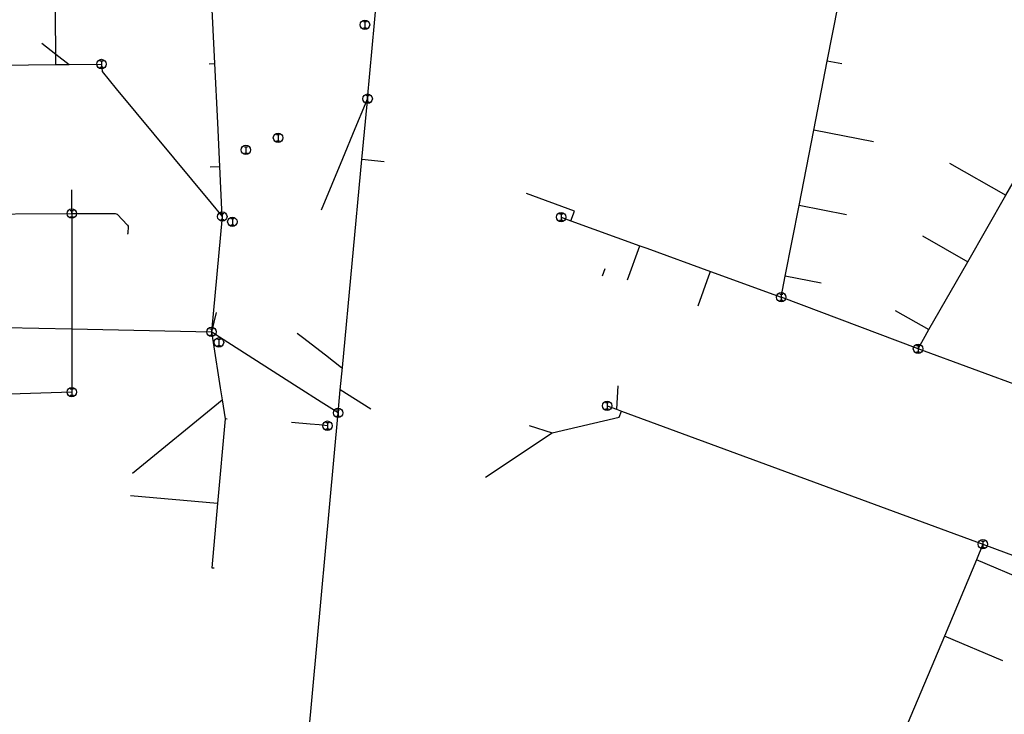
# Model space of a CAD drawing. Header units: metres. Extents: x 175829 to 176206141, y 407048 to 407918896.
# Tile 3 of 256: x 176073 to 176230, y 407646 to 407757. Entities that reach past the tile are written whole.
import ezdxf

# ---------------------------------------------------------------- set-up
doc = ezdxf.new("R2010")
doc.units = ezdxf.units.M
doc.header["$LTSCALE"] = 0.2
for name, color, linetype in [('B-GW-VH-GRONDWERK_AFWERKING_BOUWTERREIN_GROND_50mm_ONTGRAVEN-A', 114, 'Continuous'), ('X-BRM-RI-INSPECTIEPUT_BESTAAND_HANDHAVEN-G', 253, 'Continuous'), ('X-BRM-RI-RIOLERING_BESTAAND_LEIDING_HANDHAVEN-G', 253, 'Continuous')]:
    doc.layers.add(name, color=color, linetype=linetype)

msp = doc.modelspace()

# ---------------------------------------------------------------- hatches: boundary and pattern name
at = {"layer": 'B-GW-VH-GRONDWERK_AFWERKING_BOUWTERREIN_GROND_50mm_ONTGRAVEN-A', "ltscale": 0.2, "transparency": 33554636}
h = msp.add_hatch(dxfattribs=at)
h.set_pattern_fill('ANSI32', color=256, scale=0.25)
h.paths.add_polyline_path([(176555.376, 407794.3313), (176507.9853, 407811.8134), (176492.2686, 407769.2082), (176465.1849, 407756.7217), (176323.0189, 407809.1658, 0.38062918), (176330.5213, 407795.0811), (176362.4159, 407783.2951), (176360.3369, 407777.6668), (176188.0345, 407841.3379, 0.06553583), (176168.4339, 407845.7845), (176162.9323, 407846.2932, 0.41593654), (176159.6672, 407843.5645), (176161.108, 407842.476), (176165.203, 407840.808), (176212.623, 407822.976), (176232.5203, 407815.4938), (176290.54, 407793.803), (176301.479, 407790.966), (176354.507, 407771.347), (176365.488, 407772.469), (176461.736, 407736.978), (176485.147, 407740.941), (176496.082, 407755.906), (176498.432, 407762.126), (176507.875, 407758.666), (176512.4832, 407765.395), (176538.5755, 407755.7319)])

# ---------------------------------------------------------------- linework, layer by layer
at = {"layer": 'X-BRM-RI-INSPECTIEPUT_BESTAAND_HANDHAVEN-G', "linetype": 'Continuous'}
for p, q in [((176127.971, 407756.349), (176128.471, 407756.349)), ((176128.221, 407756.349), (176128.221, 407755.349)), ((176127.971, 407755.349), (176128.471, 407755.349)), ((176085.948, 407750.083), (176086.448, 407750.083)), ((176086.198, 407750.083), (176086.198, 407749.083)), ((176085.948, 407749.083), (176086.448, 407749.083)), ((176128.397, 407744.549), (176128.897, 407744.549)), ((176128.647, 407744.549), (176128.647, 407743.549)), ((176128.397, 407743.549), (176128.897, 407743.549)), ((176114.104, 407738.322), (176114.604, 407738.322)), ((176114.354, 407738.322), (176114.354, 407737.322)), ((176108.986, 407736.367), (176109.486, 407736.367)), ((176109.236, 407736.367), (176109.236, 407735.367)), ((176114.104, 407737.322), (176114.604, 407737.322)), ((176108.986, 407735.367), (176109.486, 407735.367)), ((176081.212, 407726.213), (176081.712, 407726.213)), ((176081.212, 407725.213), (176081.712, 407725.213)), ((176081.462, 407726.213), (176081.462, 407725.213)), ((176105.22, 407725.745), (176105.72, 407725.745)), ((176105.47, 407725.745), (176105.47, 407724.745)), ((176106.817, 407724.91), (176107.317, 407724.91)), ((176107.067, 407724.91), (176107.067, 407723.91)), ((176159.255, 407725.654), (176159.755, 407725.654)), ((176159.505, 407725.654), (176159.505, 407724.654)), ((176105.22, 407724.745), (176105.72, 407724.745)), ((176106.817, 407723.91), (176107.317, 407723.91)), ((176159.255, 407724.654), (176159.755, 407724.654)), ((176194.355, 407712.871), (176194.855, 407712.871)), ((176194.605, 407712.871), (176194.605, 407711.871)), ((176194.355, 407711.871), (176194.855, 407711.871)), ((176103.486, 407707.323), (176103.986, 407707.323)), ((176103.486, 407706.323), (176103.986, 407706.323)), ((176103.736, 407707.323), (176103.736, 407706.323)), ((176104.685, 407705.66), (176105.185, 407705.66)), ((176104.685, 407704.66), (176105.185, 407704.66)), ((176104.935, 407705.66), (176104.935, 407704.66)), ((176216.17, 407704.642), (176216.67, 407704.642)), ((176216.42, 407704.642), (176216.42, 407703.642)), ((176216.17, 407703.642), (176216.67, 407703.642)), ((176081.21, 407697.73), (176081.71, 407697.73)), ((176081.21, 407696.73), (176081.71, 407696.73)), ((176081.46, 407697.73), (176081.46, 407696.73)), ((176166.574, 407695.545), (176167.074, 407695.545)), ((176166.824, 407695.545), (176166.824, 407694.545)), ((176123.682, 407694.398), (176124.182, 407694.398)), ((176123.932, 407694.398), (176123.932, 407693.398)), ((176166.574, 407694.545), (176167.074, 407694.545)), ((176121.987, 407692.361), (176122.487, 407692.361)), ((176122.237, 407692.361), (176122.237, 407691.361)), ((176123.682, 407693.398), (176124.182, 407693.398)), ((176121.987, 407691.361), (176122.487, 407691.361)), ((176226.526, 407673.434), (176227.026, 407673.434)), ((176226.776, 407673.434), (176226.776, 407672.434)), ((176226.526, 407672.434), (176227.026, 407672.434))]:
    msp.add_line(p, q, dxfattribs=at)
for centre in [(176128.221, 407755.849), (176086.198, 407749.583), (176128.647, 407744.049), (176114.354, 407737.822), (176109.236, 407735.867), (176081.462, 407725.713), (176105.47, 407725.245), (176107.067, 407724.41), (176159.505, 407725.154), (176194.605, 407712.371), (176103.736, 407706.823), (176104.935, 407705.16), (176216.42, 407704.142), (176081.46, 407697.23), (176166.824, 407695.045), (176123.932, 407693.898), (176122.237, 407691.861), (176226.776, 407672.934)]:
    msp.add_circle(centre, 0.75, dxfattribs=at)
at = {"layer": 'X-BRM-RI-RIOLERING_BESTAAND_LEIDING_HANDHAVEN-G'}
for p, q in [((176128.647, 407744.049), (176134.92, 407813.667)), ((176103.379, 407749.621), (176104.29, 407749.665)), ((176131.305, 407733.958), (176127.734, 407734.334)), ((176103.508, 407733.17), (176105.083, 407733.246)), ((176221.422, 407733.784), (176230.434, 407728.627)), ((176205.029, 407725.538), (176197.455, 407727.012)), ((176105.47, 407725.245), (176103.736, 407706.823)), ((176217.131, 407722.138), (176224.354, 407718.004)), ((176170.089, 407715.148), (176172.067, 407720.579)), ((176166.464, 407716.915), (176166.032, 407715.737)), ((176200.995, 407714.584), (176195.253, 407715.702)), ((176216.42, 407704.142), (176194.605, 407712.371)), ((176104.499, 407709.946), (176103.736, 407706.823)), ((176212.784, 407710.27), (176218.165, 407707.19)), ((176279.68, 407680.75), (176216.42, 407704.142)), ((176168.522, 407698.236), (176168.329, 407694.49)), ((176129.173, 407694.48), (176124.279, 407697.591)), ((176091.158, 407684.308), (176105.427, 407695.987)), ((176116.384, 407611.618), (176123.932, 407693.898)), ((176106.252, 407692.906), (176105.903, 407692.937)), ((176154.392, 407691.904), (176158.089, 407690.743)), ((176147.426, 407683.656), (176158.089, 407690.743)), ((176104.713, 407679.464), (176090.821, 407680.691)), ((176226.776, 407672.934), (176252.341, 407663.444)), ((176234.554, 407666.725), (176225.726, 407670.433)), ((176229.97, 407654.355), (176220.622, 407658.281))]:
    msp.add_line(p, q, dxfattribs=at)
for points in [[(176078.938, 407749.487), (176078.9206, 407751.1591), (176078.859, 407757.047), (176078.777, 407764.937), (176079.271, 407765.463)], [(176105.47, 407725.245), (176105.2509, 407729.7787), (176105.083, 407733.246), (176104.7468, 407740.208), (176104.29, 407749.665), (176103.767, 407760.48)], [(176194.605, 407712.371), (176195.253, 407715.702), (176197.455, 407727.012), (176199.7949, 407739.0154), (176201.9413, 407750.0424), (176203.674, 407758.94)], [(176076.7, 407752.897), (176078.9206, 407751.1591), (176081.034, 407749.505)], [(176204.276, 407749.588), (176201.9413, 407750.0424), (176201.938, 407750.043)], [(175985.973, 407748.651), (176004.937, 407748.826), (176020.112, 407748.964), (176035.336, 407749.099), (176050.509, 407749.234), (176065.711, 407749.369), (176078.938, 407749.487), (176081.034, 407749.505), (176086.198, 407749.583)], [(176086.198, 407749.583), (176086.282, 407748.371), (176088.563, 407745.6219), (176103.6886, 407727.392), (176105.47, 407725.245)], [(176121.284, 407726.313), (176124.6902, 407734.5179), (176126.6728, 407739.2935), (176128.302, 407743.2179), (176128.647, 407744.049)], [(176123.932, 407693.898), (176124.279, 407697.591), (176124.613, 407701.139), (176127.734, 407734.334), (176128.5669, 407743.1968), (176128.647, 407744.049)], [(176216.42, 407704.142), (176218.165, 407707.19), (176224.354, 407718.004), (176230.434, 407728.627), (176235.51, 407737.495), (176239.876, 407745.123)], [(176209.312, 407737.162), (176199.7949, 407739.0154), (176199.792, 407739.016)], [(176081.462, 407725.713), (176081.4672, 407728.1475), (176081.47, 407729.488)], [(176161.075, 407724.582), (176161.632, 407726.099), (176153.975, 407728.908)], [(175981.122, 407725.071), (175995.994, 407725.166), (176029.939, 407725.383), (176063.402, 407725.597), (176081.462, 407725.713)], [(176081.462, 407725.713), (176081.4617, 407722.4805), (176081.4617, 407722.2365), (176081.4615, 407719.1699), (176081.4607, 407707.2939), (176081.4606, 407706.2221), (176081.4605, 407704.4665), (176081.46, 407697.23)], [(176081.462, 407725.713), (176088.375, 407725.72), (176088.68, 407725.609), (176090.338, 407723.866), (176090.43, 407723.715), (176090.4189, 407722.5571), (176090.365, 407722.486), (176090.3681, 407722.4307)], [(176159.505, 407725.154), (176161.075, 407724.582), (176172.067, 407720.579), (176173.1564, 407720.1823), (176183.347, 407716.471), (176194.605, 407712.371)], [(176181.351, 407710.993), (176183.0849, 407715.7517), (176183.347, 407716.471)], [(176060.358, 407707.74), (176081.4607, 407707.2939), (176103.736, 407706.823)], [(176103.736, 407706.823), (176103.9998, 407705.1324), (176105.1296, 407697.8925), (176105.427, 407695.987), (176105.903, 407692.937), (176104.713, 407679.464), (176103.807, 407669.2), (176104.156, 407669.169)], [(176123.932, 407693.898), (176122.5125, 407694.8065), (176121.2389, 407695.6215), (176117.5551, 407697.9791), (176105.0276, 407705.9964), (176103.736, 407706.823)], [(176117.402, 407706.644), (176118.2472, 407705.9888), (176121.91, 407703.1498), (176123.1993, 407702.1504), (176124.499, 407701.143), (176124.613, 407701.139)], [(176081.46, 407697.23), (176073.2129, 407696.9511), (176069.011, 407696.809)], [(176166.824, 407695.045), (176168.329, 407694.49), (176169.127, 407694.196), (176226.776, 407672.934)], [(176158.089, 407690.743), (176168.771, 407693.235), (176169.127, 407694.196)], [(176122.237, 407691.861), (176120.9288, 407691.9815), (176119.4962, 407692.1134), (176116.526, 407692.387)], [(176226.776, 407672.934), (176225.726, 407670.433), (176220.622, 407658.281), (176215.267, 407645.533), (176213.003, 407640.141), (176206.371, 407624.351)]]:
    msp.add_lwpolyline(points, dxfattribs=at)

doc.saveas('drawing.dxf')
